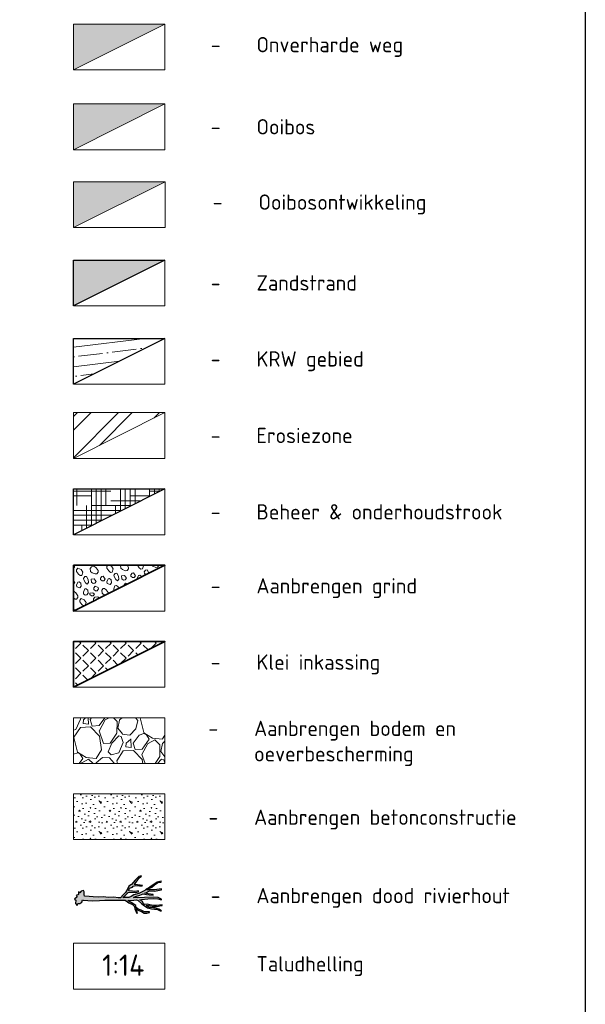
# Model space of a CAD drawing. Header units: metres. Extents: x 173015 to 189682, y 346605 to 348504.
# Tile 59 of 212: x 188117 to 188209, y 347799 to 347960. Entities that reach past the tile are written whole.
import ezdxf

# ---------------------------------------------------------------- set-up
doc = ezdxf.new("R2010")
doc.units = ezdxf.units.M
for name, color, linetype, lineweight in [('00_rivierhout', 34, 'Continuous', 25), ('N-ME-VH-VERHARDING-BESTORTING-A', 7, 'Continuous', 18), ('N-PV-GW-GROND_GRIND-A', 7, 'Continuous', 18), ('N-PV-GW-GROND_KLEI INKASSING-A', 253, 'Continuous', 9), ('N-PV-GW-GROND_KLEI INKASSING-G', 7, 'Continuous', 35), ('N-PV-KG-GRENS-BUFFERZONE-G', 253, 'Continuous', 15), ('N-PV-OG-BEHEERKAART-MAAIPAD-G', 7, 'Continuous', 25), ('N-PV-OG-TERREIN_ONBEGROEID_STRAND-G', 7, 'Continuous', 25), ('N-WA-GW-GROND_GRIND-G', 7, 'Continuous', 35), ('N-WE-VH-VERHARDING_BETON-A-1000', 252, 'Continuous', 18), ('X-XX-AL-LEGENDA-G', 7, 'Continuous', 18), ('X-XX-AL-REFERENTIE-GD', 7, 'Continuous', 25), ('X-XX-AL-T25-1000', 7, 'Continuous', 25), ('X-XX-AL-VERWIJZING1A_AANZICHT-T25', 7, 'Continuous', 25)]:
    doc.layers.add(name, color=color, linetype=linetype, lineweight=lineweight)
for name, color, linetype, lineweight, true_color in [('N-PV-GR-BOS-AD', 7, 'Continuous', 18, 0x115f30), ('N-PV-GR-GRAS-A', 7, 'Continuous', 18, 0xc1e37d), ('N-PV-OG-BEHEERKAART-MAAIPAD-A', 7, 'Continuous', 15, 0xe5e878), ('N-PV-OG-TERREIN_ONBEGROEID_STRAND-A', 7, 'Continuous', 25, 0xfaf7ae), ('N-PV-VH-ONVERHARD-A', 7, 'Continuous', 5, 0xde9054), ('N-PV-VH-ONVERHARD-G', 7, 'Continuous', 5, 0xde9054), ('N-WE-OG-WATER_KRWGEBIED-A', 7, 'Continuous', 18, 0x829ef2)]:
    doc.layers.add(name, color=color, linetype=linetype, lineweight=lineweight, true_color=true_color)
doc.styles.add('NLCS-ISO-M1000-T25', font='NLCS-ISO.ttf', dxfattribs={"height": 2.5})
doc.styles.add('NLCS-ISO-M2000-T25', font='NLCS-ISO.ttf', dxfattribs={"height": 5})

# ---------------------------------------------------------------- blocks, each defined once
blk = doc.blocks.new('rhout')
at = {"layer": '00_rivierhout'}
h = blk.add_hatch(color=256, dxfattribs=at)
h.dxf.hatch_style = 1
h.paths.add_polyline_path([(-4.73, -3.21), (-5.61, -3.34), (-6.3, -3.5), (-7.31, -3.78), (-7.25, -4), (-5.93, -3.61), (-5.09, -3.54), (-5.44, -3.86), (-6.02, -4.5), (-7.26, -4.95), (-8.35, -5.61), (-8.79, -5.89), (-8.71, -6.1), (-7.1, -5.19), (-5.83, -4.73), (-5.29, -4.39), (-5.5, -4.83), (-6.17, -5.61), (-6.68, -6.41), (-7.22, -7.31), (-7.87, -7.69), (-8.03, -7.82), (-7.9, -7.94), (-7.01, -7.34), (-6.44, -6.58), (-5.68, -5.42), (-4.98, -4.61), (-4.86, -4.12), (-4.72, -4.03), (-3.69, -2.87), (-2.6, -2.03), (-2.12, -1.4), (-1.63, -0.97), (-0.52, -0.47), (-0.2, -0.34), (-0.54, -0.93), (-1, -2.11), (-1.67, -2.48), (-2.64, -2.75), (-3.41, -3.2), (-3.34, -3.45), (-2.46, -2.98), (-1.89, -2.78), (-0.99, -2.54), (-0.92, -3.24), (-1.52, -3.82), (-1.58, -4.07), (-2.18, -4.49), (-3.11, -4.76), (-3.77, -5), (-3.79, -5.18), (-3.22, -5.02), (-2.54, -4.84), (-1.92, -4.67), (-1.71, -4.6), (-1.76, -4.81), (-2.05, -5.75), (-2.31, -6.78), (-2.65, -7.16), (-2.64, -7.43), (-2.05, -6.99), (-1.54, -5.73), (-1.04, -4.36), (-0.58, -3.67), (-0.54, -3.06), (-0.36, -1.85), (0, -1.09), (0.4, -0.08), (0.95, 0.2), (2.04, 0.42), (3.42, 1.03), (4.62, 1.32), (5.88, 1.91), (7.08, 2.27), (8.06, 2.59), (9.24, 2.94), (9.51, 2.59), (9.75, 1.97), (10.08, 1.65), (10.54, 2.06), (10.68, 2.6), (11.15, 2.44), (10.84, 3.08), (11.33, 3.58), (10.96, 3.82), (11.36, 4.59), (10.95, 4.74), (10.77, 5.57), (10.15, 5.91), (10.12, 5.38), (9.65, 5.17), (9.34, 4.7), (9.41, 4.08), (9.19, 4.02), (6.89, 3.3), (5.24, 2.56), (3.92, 1.98), (2.1, 1.24), (-0.19, 0.38), (-0.97, 0.1), (-2.11, 0.36), (-3.14, 0.44), (-3.88, 0.74), (-4.15, 1.26), (-4.94, 2.06), (-5.17, 2.11), (-5.17, 1.93), (-4.83, 1.58), (-4.46, 1.24), (-4.4, 1.09), (-4.64, 1.12), (-5.01, 1.23), (-5.99, 1.28), (-6.83, 1.39), (-7.42, 1.16), (-8.03, 0.73), (-7.98, 0.6), (-7.46, 0.82), (-6.78, 1.02), (-5.76, 0.96), (-5, 1), (-4.27, 0.76), (-4.1, 0.32), (-3.19, 0.12), (-1.94, 0.01), (-1.66, -0.15), (-1.7, -0.17), (-3.06, -0.76), (-3.71, -1.07), (-4.15, -1.05), (-5.24, -0.65), (-6.19, -0.43), (-7.1, -0.2), (-8.21, -0.38), (-9.7, -0.79), (-10.43, -0.69), (-10.77, -0.79), (-10.01, -0.98), (-8.65, -0.76), (-7.51, -0.49), (-6.61, -0.64), (-7.15, -0.85), (-8.53, -1.13), (-9.36, -1.49), (-9.91, -1.88), (-10.49, -2.17), (-10.36, -2.33), (-9.04, -1.65), (-8.34, -1.36), (-7.38, -1.16), (-6.81, -1.07), (-6.09, -0.77), (-5.74, -0.87), (-5.2, -1.28), (-4.48, -1.42), (-4.9, -1.62), (-6.32, -2.41), (-7.79, -3.05), (-8.74, -3.35), (-9.74, -3.46), (-9.67, -3.64), (-8.69, -3.74), (-7.5, -3.35), (-5.42, -2.4), (-3.84, -1.69), (-2.72, -1.39), (-3.16, -1.84), (-4.09, -2.54), (-4.73, -3.21), (-4.73, -3.21)])
blk.add_lwpolyline([(-4.73, -3.21), (-5.61, -3.34), (-6.3, -3.5), (-7.31, -3.78), (-7.25, -4), (-5.93, -3.61), (-5.09, -3.54), (-5.44, -3.86), (-6.02, -4.5), (-7.26, -4.95), (-8.35, -5.61), (-8.79, -5.89), (-8.71, -6.1), (-7.1, -5.19), (-5.83, -4.73), (-5.29, -4.39), (-5.5, -4.83), (-6.17, -5.61), (-6.68, -6.41), (-7.22, -7.31), (-7.87, -7.69), (-8.03, -7.82), (-7.9, -7.94), (-7.01, -7.34), (-6.44, -6.58), (-5.68, -5.42), (-4.98, -4.61), (-4.86, -4.12), (-4.72, -4.03), (-3.69, -2.87), (-2.6, -2.03), (-2.12, -1.4), (-1.63, -0.97), (-0.52, -0.47), (-0.2, -0.34), (-0.54, -0.93), (-1, -2.11), (-1.67, -2.48), (-2.64, -2.75), (-3.41, -3.2), (-3.34, -3.45), (-2.46, -2.98), (-1.89, -2.78), (-0.99, -2.54), (-0.92, -3.24), (-1.52, -3.82), (-1.58, -4.07), (-2.18, -4.49), (-3.11, -4.76), (-3.77, -5), (-3.79, -5.18), (-3.22, -5.02), (-2.54, -4.84), (-1.92, -4.67), (-1.71, -4.6), (-1.76, -4.81), (-2.05, -5.75), (-2.31, -6.78), (-2.65, -7.16), (-2.64, -7.43), (-2.05, -6.99), (-1.54, -5.73), (-1.04, -4.36), (-0.58, -3.67), (-0.54, -3.06), (-0.36, -1.85), (0, -1.09), (0.4, -0.08), (0.95, 0.2), (2.04, 0.42), (3.42, 1.03), (4.62, 1.32), (5.88, 1.91), (7.08, 2.27), (8.06, 2.59), (9.24, 2.94), (9.51, 2.59), (9.75, 1.97), (10.08, 1.65), (10.54, 2.06), (10.68, 2.6), (11.15, 2.44), (10.84, 3.08), (11.33, 3.58), (10.96, 3.82), (11.36, 4.59), (10.95, 4.74), (10.77, 5.57), (10.15, 5.91), (10.12, 5.38), (9.65, 5.17), (9.34, 4.7), (9.41, 4.08), (9.19, 4.02), (6.89, 3.3), (5.24, 2.56), (3.92, 1.98), (2.1, 1.24), (-0.19, 0.38), (-0.97, 0.1), (-2.11, 0.36), (-3.14, 0.44), (-3.88, 0.74), (-4.15, 1.26), (-4.94, 2.06), (-5.17, 2.11), (-5.17, 1.93), (-4.83, 1.58), (-4.46, 1.24), (-4.4, 1.09), (-4.64, 1.12), (-5.01, 1.23), (-5.99, 1.28), (-6.83, 1.39), (-7.42, 1.16), (-8.03, 0.73), (-7.98, 0.6), (-7.46, 0.82), (-6.78, 1.02), (-5.76, 0.96), (-5, 1), (-4.27, 0.76), (-4.1, 0.32), (-3.19, 0.12), (-1.94, 0.01), (-1.66, -0.15), (-1.7, -0.17), (-3.06, -0.76), (-3.71, -1.07), (-4.15, -1.05), (-5.24, -0.65), (-6.19, -0.43), (-7.1, -0.2), (-8.21, -0.38), (-9.7, -0.79), (-10.43, -0.69), (-10.77, -0.79), (-10.01, -0.98), (-8.65, -0.76), (-7.51, -0.49), (-6.61, -0.64), (-7.15, -0.85), (-8.53, -1.13), (-9.36, -1.49), (-9.91, -1.88), (-10.49, -2.17), (-10.36, -2.33), (-9.04, -1.65), (-8.34, -1.36), (-7.38, -1.16), (-6.81, -1.07), (-6.09, -0.77), (-5.74, -0.87), (-5.2, -1.28), (-4.48, -1.42), (-4.9, -1.62), (-6.32, -2.41), (-7.79, -3.05), (-8.74, -3.35), (-9.74, -3.46), (-9.67, -3.64), (-8.69, -3.74), (-7.5, -3.35), (-5.42, -2.4), (-3.84, -1.69), (-2.72, -1.39), (-3.16, -1.84), (-4.09, -2.54), (-4.73, -3.21), (-4.73, -3.21)], close=True, dxfattribs=at)

msp = doc.modelspace()

# ---------------------------------------------------------------- hatches: boundary and pattern name
at = {"layer": 'N-ME-VH-VERHARDING-BESTORTING-A'}
h = msp.add_hatch(dxfattribs=at)
h.set_pattern_fill('AVH-BESTORTING_02', color=256, scale=0.8, angle=61.237962, pattern_type=2)
h.set_pattern_definition([(289.25076, (187729.9035, 347872.27654), (32.32199505, -90.7484896), [1.07629, -106.5527]), (246.20766, (187730.25835, 347871.26043), (39.1796644, 88.00542257), [1.84694, -182.8474]), (193.74836, (187729.51325, 347869.57046), (115.63692193, 27.78673457), [1.3023, -128.92826]), (328.51166, (187729.76525, 347865.87304), (-136.41074187, 84.00065326), [1.6819, -166.50846]), (354.07166, (187731.1995, 347864.99454), (-103.40299655, 11.12749445), [1.64924, -163.27498]), (58.51166, (187732.8399, 347864.8242), (-84.00065326, -136.41074187), [1.6819, -166.50846]), (98.93216, (187733.7184, 347866.25843), (20.08797002, -129.66292223), [2.22423, -220.19879]), (133.49326, (187733.37306, 347868.4557), (-127.34036504, 133.77754095), [2.0999, -207.89057]), (182.66756, (187731.92776, 347869.97907), (-121.96413708, -6.0621316), [1.6876, -167.07258]), (236.47436, (187730.242, 347869.90053), (49.3561707, 73.293715), [1.92666, -94.4061]), (283.63536, (187729.17787, 347868.2944), (30.9503709, -126.49930705), [2.49158, -246.667]), (200.05206, (187733.6463, 347872.7774), (-69.0237111, -25.9947665), [0.85041, -84.19075]), (232.70716, (187732.8474, 347872.48584), (64.0680482, 83.4702604), [1.6179, -160.17209]), (286.238, (187731.867, 347871.1987), (7.01301, -3.849385), [1.13137, -10.18234]), (264.43656, (187730.7561, 347871.1697), (5.2208975, 42.7637977), [0.60926, -60.31692]), (353.03936, (187730.697, 347870.5633), (-24.8884015, 4.5351475), [0.86162, -42.2197]), (92.20176, (187731.5523, 347870.4589), (-2.4778847, 28.7377794), [1.39943, -45.24818]), (222.80306, (187731.4986, 347871.8573), (14.711763, 10.176636), [1.01193, -24.2863]), (77.62746, (187728.4644, 347866.4958), (17.4548807, 81.67819265), [1.4176, -140.34276]), (131.58416, (187728.76816, 347867.8805), (61.74555786, -70.3952176), [1.18929, -117.73926]), (354.43656, (187730.096, 347872.6272), (-42.7637977, 5.2208975), [1.21852, -59.70766]), (44.84846, (187731.30875, 347872.50906), (-59.5328109, -58.5819464), [1.4176, -140.34276]), (40.68196, (187732.8125, 347864.1092), (-33.2729085, -27.366288), [1.36704, -66.98499]), (356.01306, (187733.84916, 347865.0003), (-96.3899721, 7.27826195), [1.14542, -113.39714]), (128.03936, (187737.1475, 347868.8479), (-27.3662526, 33.2729377), [1.21852, -59.70766]), (78.59196, (187736.3966, 347869.80763), (-21.9900132, -106.56659826), [1.34105, -132.76339]), (130.68196, (187735.2613, 347865.4116), (27.366288, -33.2729085), [0.68352, -67.66851]), (162.54786, (187736.9165, 347868.4272), (-31.9014015, 8.384549), [0.40792, -40.38423]), (227.20176, (187736.5274, 347868.5495), (18.561145, 17.189644), [1.64924, -31.3356]), (247.24696, (187735.40683, 347867.33937), (31.48083574, 73.97943346), [1.5284, -151.31138]), (4.92806, (187732.1835, 347870.1125), (-17.875397, 0.685751), [1.15378, -27.69063]), (54.39516, (187733.333, 347870.2116), (79.46558791, 111.52228927), [2.01435, -199.4205]), (122.18336, (187734.50575, 347871.8494), (33.6935055, -54.9977094), [0.82365, -81.54139]), (151.238, (187734.067, 347872.5465), (-10.86239, -3.16362), [0.48, -7.52]), (181.49436, (187735.11945, 347867.3146), (64.4885703, 1.1062902), [1.11139, -110.02816]), (109.25076, (187734.00844, 347867.2856), (-32.32199505, 90.7484896), [2.15258, -105.47642]), (61.238, (187733.299, 347869.318), (-3.16362, 10.86239), [2.08, -5.92]), (26.54276, (187734.29956, 347871.1412), (-87.5849135, -43.1842946), [1.26491, -125.22619]), (315.29256, (187735.4312, 347871.7064), (24.2026392, -22.41054), [1.16482, -57.07606]), (268.88396, (187736.259, 347870.887), (-3.00816658, -171.7409404), [1.89652, -187.75579]), (236.66406, (187736.22206, 347868.99085), (-57.05495962, -87.31971053), [2.00639, -198.63259])])
h.paths.add_polyline_path([(188140.5653, 347845.5748), (188140.5653, 347838.0748), (188125.5653, 347838.0748), (188125.5653, 347845.5748)])
at = {"layer": 'N-PV-GR-BOS-AD', "transparency": 33554623}
h = msp.add_hatch(color=256, dxfattribs=at)
h.dxf.hatch_style = 1
h.paths.add_polyline_path([(188125.5738, 347946.1678), (188140.5738, 347946.1678), (188125.5738, 347938.6678)])
h = msp.add_hatch(color=256, dxfattribs=at)
h.dxf.hatch_style = 1
edge = h.paths.add_edge_path(flags=17)
edge.add_arc((188129.7392, 347932.0527), 0.9645, 100.582553, 202.319564, ccw=False)
edge.add_arc((188128.0119, 347941.2983), 8.4411, 280.582553, 283.228642)
edge.add_arc((188130.2541, 347931.7601), 1.3571, 21.814815, 103.228642, ccw=False)
edge.add_line((188131.514, 347932.2644), (188132.0769, 347931.1191))
edge.add_arc((188130.9405, 347930.5606), 1.2662, -85.405372, 26.174273, ccw=False)
edge.add_line((188131.042, 347929.2985), (188130.02, 347929.2164))
edge.add_arc((188129.9186, 347930.4785), 1.2662, 156.232059, 274.594628, ccw=False)
edge.add_arc((188127.6366, 347931.4835), 1.2273, 336.232059, 369.517523)
h = msp.add_hatch(color=256, dxfattribs=at)
h.dxf.hatch_style = 1
edge = h.paths.add_edge_path()
edge.add_line((188129.5319, 347933.4248), (188129.0487, 347933.4248))
edge.add_arc((188127.3466, 347934.0233), 1.8043, 332.204566, 340.626144, ccw=False)
edge.add_arc((188130.2738, 347930.7887), 2.7385, 105.717866, 119.080808, ccw=False)
edge = h.paths.add_edge_path()
edge.add_line((188132.6743, 347929.4708), (188140.5823, 347933.4248))
edge.add_line((188140.5823, 347933.4248), (188131.0156, 347933.4248))
edge.add_arc((188130.2738, 347930.7887), 2.7385, -28.766685, 74.282134, ccw=False)
h = msp.add_hatch(color=256, dxfattribs=at)
h.dxf.hatch_style = 1
edge = h.paths.add_edge_path()
edge.add_line((188125.5823, 347925.9248), (188127.2613, 347926.7643))
edge.add_line((188127.2613, 347926.7643), (188127.3773, 347927.1039))
edge.add_arc((188121.6401, 347929.2008), 6.1084, 339.9229, 371.003126)
edge.add_arc((188120.7119, 347937.5815), 10, 299.145886, 313.823133, ccw=False)
edge.add_line((188125.5823, 347928.8477), (188125.5823, 347925.9248))
at = {"layer": 'N-PV-GR-GRAS-A', "transparency": 33554648}
h = msp.add_hatch(color=256, dxfattribs=at)
h.dxf.hatch_style = 1
h.paths.add_polyline_path([(188125.5823, 347933.4248), (188140.5823, 347933.4248), (188125.5823, 347925.9248)])
at = {"layer": 'N-PV-GW-GROND_GRIND-A'}
h = msp.add_hatch(dxfattribs=at)
h.set_pattern_fill('AGW-GROND_GRIND', color=253, scale=0.5, angle=-83.82272, pattern_type=2)
h.set_pattern_definition([(276.1773, (188957.5493, 348223.842), (5.508994, -4.432943), [0.25, -1.5, 0.25, -3]), (276.1773, (188958.067, 348221.3833), (5.508994, -4.432943), [0.25, -4.75]), (276.1773, (188958.268, 348224.171), (5.508994, -4.432943), [0.5, -4.5]), (276.1773, (188958.678, 348222.707), (5.508994, -4.432943), [0.25, -4.75]), (276.1773, (188958.6844, 348224.9706), (5.508994, -4.432943), [0.25, -4.75]), (276.1773, (188959.3967, 348223.036), (5.508994, -4.432943), [0.5, -4.5]), (276.1773, (188959.457, 348224.8027), (5.508994, -4.432943), [0.5, -1.75, 0.25, -2.5]), (276.1773, (188959.954, 348224.8565), (5.508994, -4.432943), [0.5, -2.75, 0.5, -1.25]), (276.1773, (188960.364, 348223.392), (5.508994, -4.432943), [0.25, -4.75]), (276.1773, (188961.1097, 348223.473), (5.508994, -4.432943), [0.25, -4.75]), (276.1773, (188961.0623, 348226.234), (5.508994, -4.432943), [0.25, -4.75]), (276.1773, (188961.4454, 348225.018), (5.508994, -4.432943), [0.25, -1.75, 0.5, -2.5]), (6.1773, (188958.1335, 348225.414), (4.432943, 5.508994), [0.25, -2.25, 0.25, -2.25]), (6.1773, (188958.906, 348225.246), (4.432943, 5.508994), [0.25, -4.75]), (6.1773, (188961.667, 348225.2934), (4.432943, 5.508994), [0.25, -4.75]), (6.1773, (188959.954, 348224.8565), (4.432943, 5.508994), [0.5, -4.5]), (6.1773, (188957.744, 348224.366), (4.432943, 5.508994), [0.25, -4.75]), (6.1773, (188961.7477, 348224.548), (4.432943, 5.508994), [0.25, -4.75]), (6.1773, (188960.2833, 348224.138), (4.432943, 5.508994), [0.25, -4.75]), (6.1773, (188958.8727, 348223.231), (4.432943, 5.508994), [0.25, -4.75]), (6.1773, (188961.882, 348223.305), (4.432943, 5.508994), [0.25, -4.75]), (6.1773, (188960.6664, 348222.922), (4.432943, 5.508994), [0.25, -4.75]), (6.1773, (188959.699, 348222.566), (4.432943, 5.508994), [0.5, -4.5]), (6.1773, (188958.9803, 348222.2366), (4.432943, 5.508994), [0.25, -4.75]), (6.1773, (188960.0014, 348222.0956), (4.432943, 5.508994), [0.25, -4.75]), (6.1773, (188957.2943, 348221.551), (4.432943, 5.508994), [0.25, -3, 0.5, -1.25]), (321.1773, (188959.8196, 348226.0993), (4.970969, 0.538026), [0.3535, -1.76775, 0.3535, -2.47485, 0.3535, -1.767968]), (321.1773, (188957.9926, 348224.3928), (4.970969, 0.538026), [0.3535, -2.47485, 0.3535, -0.707, 0.3535, -2.828718]), (321.1773, (188957.858, 348225.6355), (4.970969, 0.538026), [0.353553, -4.596195, 0.707105, -1.414215]), (321.1773, (188959.0137, 348224.252), (4.970969, 0.538026), [0.353553, -1.414214, 0.353553, -4.949748]), (321.1773, (188960.008, 348224.3595), (4.970969, 0.538026), [0.353553, -6.717514]), (321.1773, (188959.1213, 348223.2577), (4.970969, 0.538026), [0.353553, -6.717514]), (321.1773, (188959.726, 348222.3173), (4.970969, 0.538026), [0.353553, -6.717514]), (321.1773, (188957.1598, 348222.794), (4.970969, 0.538026), [0.353553, -6.717514]), (51.1773, (188957.0253, 348224.0366), (-0.538026, 4.970969), [0.353553, -6.717514]), (51.1773, (188957.543, 348221.578), (-0.538026, 4.970969), [0.353553, -4.949747, 0.353553, -1.414214]), (51.1773, (188960.364, 348223.392), (-0.538026, 4.970969), [0.353553, -6.717514]), (51.1773, (188961.4454, 348225.018), (-0.538026, 4.970969), [0.353553, -6.717514]), (51.1773, (188958.067, 348221.3833), (-0.538026, 4.970969), [0.353553, -6.717514]), (51.1773, (188958.1002, 348223.3986), (-0.538026, 4.970969), [0.353553, -6.717514]), (51.1773, (188960.532, 348224.1647), (-0.538026, 4.970969), [0.353553, -6.717514]), (51.1773, (188960.3038, 348221.6254), (-0.538026, 4.970969), [0.353553, -6.717514]), (51.1773, (188959.229, 348222.2635), (-0.538026, 4.970969), [0.353553, -6.717514]), (51.1773, (188959.289, 348224.0302), (-0.538026, 4.970969), [0.353553, -6.717514]), (51.1773, (188958.6844, 348224.9706), (-0.538026, 4.970969), [0.35355, -3.535534, 0.35355, -2.828434]), (51.1773, (188960.25, 348222.1225), (-0.538026, 4.970969), [0.353553, -0.707107, 0.353553, -5.656855]), (302.74233, (188957.4352, 348222.5722), (0.5380256, -4.9709686), [0.559, -2.795, 0.559, -7.26734]), (302.74233, (188958.8125, 348221.464), (0.5380256, -4.9709686), [0.559, -5.031, 0.559, -5.03134]), (302.74233, (188958.0937, 348221.1348), (0.5380256, -4.9709686), [0.559017, -10.621323]), (302.74233, (188959.1546, 348225.273), (0.5380256, -4.9709686), [0.559017, -10.621323]), (302.74233, (188960.4512, 348224.9103), (0.5380256, -4.9709686), [0.559017, -10.621323]), (302.74233, (188956.9446, 348224.7823), (0.5380256, -4.9709686), [0.559017, -10.621323]), (339.61223, (188960.5857, 348223.6676), (4.9709686, 0.5380256), [0.559017, -10.621323]), (339.61223, (188957.5762, 348223.5933), (4.9709686, 0.5380256), [0.559017, -10.621323]), (339.61223, (188958.2885, 348221.6588), (4.9709686, 0.5380256), [0.559017, -10.621323]), (339.61223, (188960.095, 348225.8776), (4.9709686, 0.5380256), [0.559017, -10.621323]), (69.61223, (188958.678, 348222.7068), (-0.5380256, 4.9709686), [0.559017, -10.621323]), (69.61223, (188957.5493, 348223.842), (-0.5380256, 4.9709686), [0.559017, -10.621323]), (69.61223, (188958.382, 348225.4408), (-0.5380256, 4.9709686), [0.559017, -10.621323])])
h.paths.add_polyline_path([(188125.5653, 347870.5816), (188125.5653, 347863.0816), (188140.5653, 347870.5816), (188133.5151, 347870.5816)])
at = {"layer": 'N-PV-GW-GROND_KLEI INKASSING-A'}
h = msp.add_hatch(dxfattribs=at)
h.set_pattern_fill('ANGLE', color=253, scale=0.25, angle=135)
h.set_pattern_definition([(135, (224357.861, 318040.2302), (-1.234785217, -1.234785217), [1.27, -0.47625]), (225, (224357.861, 318040.2302), (1.234785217, -1.234785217), [1.27, -0.47625])])
h.paths.add_polyline_path([(188125.5653, 347858.0816), (188125.5653, 347850.5816), (188133.7695, 347854.6837), (188140.5653, 347858.0816)])
at = {"layer": 'N-PV-KG-GRENS-BUFFERZONE-G', "true_color": 0x636466}
h = msp.add_hatch(dxfattribs=at)
h.set_pattern_fill('ANSI32', color=251, scale=0.5)
h.set_pattern_definition([(45, (224377.6617, 318842.6114), (-3.36759605, 3.36759605), []), (45, (224379.907, 318842.6114), (-3.36759605, 3.36759605), [])])
h.paths.add_polyline_path([(188140.5653, 347895.5883), (188125.5653, 347895.5883), (188125.5653, 347888.0883)])
at = {"layer": 'N-PV-OG-BEHEERKAART-MAAIPAD-A', "transparency": 33554623}
h = msp.add_hatch(dxfattribs=at)
h.set_pattern_fill('HOUND', color=256, scale=0.5)
h.set_pattern_definition([(0, (-21377.0313, -32589.4297), (3.175, 0.79375), [12.7, -6.35]), (90, (-21377.0313, -32589.4297), (-0.79375, -3.175), [12.7, -6.35])])
h.paths.add_polyline_path([(188140.5653, 347883.0816), (188125.5653, 347875.5816), (188125.5653, 347883.0816)])
at = {"layer": 'N-PV-OG-TERREIN_ONBEGROEID_STRAND-A', "true_color": 0xfaf7ae, "transparency": 33554648}
h = msp.add_hatch(color=51, dxfattribs=at)
h.dxf.hatch_style = 1
h.paths.add_polyline_path([(188140.5738, 347920.5883), (188125.5738, 347913.0883), (188125.5738, 347920.5883)])
at = {"layer": 'N-PV-VH-ONVERHARD-A', "transparency": 33554648}
h = msp.add_hatch(color=256, dxfattribs=at)
h.dxf.hatch_style = 1
h.paths.add_polyline_path([(188125.5738, 347951.7473), (188125.5738, 347959.2473), (188140.5738, 347959.2473)])
at = {"layer": 'N-WE-OG-WATER_KRWGEBIED-A'}
h = msp.add_hatch(dxfattribs=at)
h.set_pattern_fill('ANSI35', color=256, scale=0.5, angle=142)
h.paths.add_polyline_path([(188140.5653, 347907.7519), (188125.5653, 347900.2519), (188125.5653, 347907.7519)])
at = {"layer": 'N-WE-VH-VERHARDING_BETON-A-1000', "transparency": 33554623}
h = msp.add_hatch(dxfattribs=at)
h.set_pattern_fill('AVH-BETON_SCHRAAL-SO', color=256, scale=0.5, pattern_type=2)
h.set_pattern_definition([(0, (209222.1214, 388567.471), (0, 5), [0, -5]), (0, (209222.1714, 388565.721), (0, 5), [0, -5]), (0, (209222.3214, 388568.421), (0, 5), [0, -5]), (338.1986, (209219.7214, 388566.8709), (15.000001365, -4.999999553), [0.538515, -26.38731]), (216.8699, (209220.2214, 388566.6709), (14.99999959, 10.000000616), [0.25, -24.75]), (130.6013, (209220.0214, 388566.5209), (25.000002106, -29.999995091), [0.460975, -45.636745]), (206.5651, (209218.3714, 388565.9209), (-4.99999579, -5.00000655), [0.111805, -11.068535]), (326.3099, (209218.2714, 388565.8709), (9.99999779, -5.000006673), [0.18028, -17.84748]), (108.4349, (209218.4214, 388565.7709), (-4.999992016, 10.000002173), [0.158115, -15.653275]), (225, (209221.5714, 388565.421), (-9e-16, -5.00000155), [0.21213, -6.858935]), (0, (209221.4214, 388565.271), (5, 5), [0.3, -4.7]), (135, (209221.7214, 388565.271), (-5.00000155, 4e-16), [0.21213, -6.858935]), (251.5651, (209220.9714, 388568.6209), (4.999992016, 10.000002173), [0.158115, -15.653275]), (0, (209220.9214, 388568.471), (5, 5), [0.25, -4.75]), (143.1301, (209221.1714, 388568.4709), (-14.99999959, 10.000000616), [0.25, -24.75]), (213.6901, (209218.3214, 388568.6709), (9.99999779, 5.000006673), [0.18028, -17.84748]), (341.5651, (209218.1714, 388568.5709), (-10.000002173, 4.999992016), [0.31623, -15.49516]), (126.8699, (209218.4714, 388568.4709), (10.000000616, -14.99999959), [0.25, -24.75]), (0, (209219.7714, 388568.471), (0, 5), [0, -5]), (0, (209218.4214, 388567.171), (0, 5), [0, -5]), (0, (209219.8214, 388565.321), (0, 5), [0, -5]), (0, (209221.1714, 388566.871), (0, 5), [0, -5]), (0, (209219.7214, 388567.721), (0, 5), [0, -5]), (0, (209218.6214, 388567.871), (0, 5), [0, -5]), (0, (209219.0714, 388567.571), (0, 5), [0, -5]), (0, (209218.8714, 388566.371), (0, 5), [0, -5]), (0, (209217.6714, 388566.571), (0, 5), [0, -5]), (0, (209217.7214, 388567.721), (0, 5), [0, -5]), (0, (209217.5714, 388568.821), (0, 5), [0, -5]), (0, (209219.1214, 388569.021), (0, 5), [0, -5]), (0, (209220.2214, 388569.221), (0, 5), [0, -5]), (0, (209221.9714, 388569.021), (0, 5), [0, -5]), (0, (209220.7714, 388567.471), (0, 5), [0, -5]), (0, (209220.2714, 388568.371), (0, 5), [0, -5]), (0, (209220.6714, 388565.971), (0, 5), [0, -5]), (0, (209219.1714, 388565.721), (0, 5), [0, -5]), (0, (209220.6714, 388564.621), (0, 5), [0, -5]), (0, (209219.0214, 388564.921), (0, 5), [0, -5]), (0, (209217.4214, 388564.771), (0, 5), [0, -5]), (0, (209218.0214, 388564.521), (0, 5), [0, -5]), (0, (209218.0714, 388565.221), (0, 5), [0, -5]), (0, (209221.4214, 388564.421), (0, 5), [0, -5]), (0, (209222.0214, 388566.471), (0, 5), [0, -5]), (0, (209221.7714, 388567.971), (0, 5), [0, -5]), (0, (209219.4714, 388564.371), (0, 5), [0, -5])])
h.paths.add_polyline_path([(188140.5653, 347833.0973), (188140.5653, 347825.5973), (188125.5653, 347825.5973), (188125.5653, 347833.0973)])

# ---------------------------------------------------------------- linework, layer by layer
at = {"layer": 'N-PV-GR-BOS-AD', "color": 128, "true_color": 0x115f30, "transparency": 33554623}
for points in [[(188125.5738, 347946.1678), (188140.5738, 347946.1678), (188125.5738, 347938.6678), (188125.5738, 347946.1678)], [(188125.5823, 347933.4248), (188140.5823, 347933.4248), (188125.5823, 347925.9248), (188125.5823, 347933.4248)]]:
    msp.add_lwpolyline(points, dxfattribs=at)
at = {"layer": 'N-PV-GW-GROND_KLEI INKASSING-G', "color": 253, "flags": 128}
msp.add_lwpolyline([(188125.5653, 347850.5816), (188140.5653, 347858.0816), (188125.5653, 347858.0816), (188125.5653, 347850.5816)], dxfattribs=at)
at = {"layer": 'N-PV-KG-GRENS-BUFFERZONE-G', "flags": 128}
msp.add_lwpolyline([(188125.5653, 347895.5883), (188125.5653, 347888.0883), (188140.5653, 347895.5883), (188125.5653, 347895.5883)], dxfattribs=at)
at = {"layer": 'N-PV-OG-BEHEERKAART-MAAIPAD-G', "flags": 128}
msp.add_lwpolyline([(188140.5653, 347883.0816), (188125.5653, 347875.5816), (188125.5653, 347883.0816), (188140.5653, 347883.0816)], dxfattribs=at)
at = {"layer": 'N-PV-OG-TERREIN_ONBEGROEID_STRAND-G', "flags": 128}
for points in [[(188140.5738, 347920.5883), (188125.5738, 347913.0883), (188125.5738, 347920.5883), (188140.5738, 347920.5883)], [(188140.5653, 347907.7519), (188125.5653, 347900.2519), (188125.5653, 347907.7519), (188140.5653, 347907.7519)]]:
    msp.add_lwpolyline(points, dxfattribs=at)
at = {"layer": 'N-PV-VH-ONVERHARD-G', "flags": 128}
msp.add_lwpolyline([(188125.5738, 347951.7473), (188125.5738, 347959.2473), (188140.5738, 347959.2473), (188125.5738, 347951.7473)], dxfattribs=at)
at = {"layer": 'N-WA-GW-GROND_GRIND-G'}
msp.add_lwpolyline([(188125.5653, 347870.5816), (188125.5653, 347863.0816), (188140.5653, 347870.5816), (188133.5151, 347870.5816)], close=True, dxfattribs=at)
at = {"layer": 'X-XX-AL-LEGENDA-G', "flags": 128}
for points in [[(188125.5738, 347959.2473), (188125.5738, 347951.7473), (188140.5738, 347951.7473), (188140.5738, 347959.2473), (188125.5738, 347959.2473)], [(188125.5738, 347959.2473), (188125.5738, 347951.7473), (188140.5738, 347951.7473), (188140.5738, 347959.2473), (188125.5738, 347959.2473)], [(188125.5738, 347946.1678), (188125.5738, 347938.6678), (188140.5738, 347938.6678), (188140.5738, 347946.1678), (188125.5738, 347946.1678)], [(188125.5823, 347933.4248), (188125.5823, 347925.9248), (188140.5823, 347925.9248), (188140.5823, 347933.4248), (188125.5823, 347933.4248)], [(188125.5738, 347920.5883), (188125.5738, 347913.0883), (188140.5738, 347913.0883), (188140.5738, 347920.5883), (188125.5738, 347920.5883)], [(188125.5653, 347907.7519), (188125.5653, 347900.2519), (188140.5653, 347900.2519), (188140.5653, 347907.7519), (188125.5653, 347907.7519)], [(188125.5653, 347895.5883), (188125.5653, 347888.0883), (188140.5653, 347888.0883), (188140.5653, 347895.5883), (188125.5653, 347895.5883)], [(188125.5653, 347883.0816), (188125.5653, 347875.5816), (188140.5653, 347875.5816), (188140.5653, 347883.0816), (188125.5653, 347883.0816)], [(188125.5653, 347870.5816), (188125.5653, 347863.0816), (188140.5653, 347863.0816), (188140.5653, 347870.5816), (188125.5653, 347870.5816)], [(188125.5653, 347858.0816), (188125.5653, 347850.5816), (188140.5653, 347850.5816), (188140.5653, 347858.0816), (188125.5653, 347858.0816)], [(188125.5653, 347845.6041), (188125.5653, 347838.1041), (188140.5653, 347838.1041), (188140.5653, 347845.6041), (188125.5653, 347845.6041)], [(188125.5653, 347833.1266), (188125.5653, 347825.6266), (188140.5653, 347825.6266), (188140.5653, 347833.1266), (188125.5653, 347833.1266)], [(188125.5653, 347808.6447), (188125.5653, 347801.1447), (188140.5653, 347801.1447), (188140.5653, 347808.6447), (188125.5653, 347808.6447)]]:
    msp.add_lwpolyline(points, dxfattribs=at)
at = {"layer": 'X-XX-AL-REFERENTIE-GD'}
msp.add_lwpolyline([(188024.0609, 348123.1388), (188209.4675, 348123.1388), (188209.4675, 347476.9403), (188024.0609, 347476.9403)], close=True, dxfattribs=at)

# ---------------------------------------------------------------- block references
at = {"xscale": 0.6299999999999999, "yscale": 0.6299999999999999, "zscale": 0.6299999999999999, "rotation": 158.6079025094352}
msp.add_blockref('rhout', (188133.4901, 347815.9656), dxfattribs=at)

# ---------------------------------------------------------------- texts
at = {"layer": 'X-XX-AL-T25-1000', "char_height": 2.5, "attachment_point": 4, "style": 'NLCS-ISO-M1000-T25'}
for s, width, insert in [('\\pxi-3,l4,t4;-^IOnverharde weg', 64.295076, (188145.5738, 347955.4973)), ('\\pxi-3,l4,t4;-^IOoibos', 64.295076, (188145.5738, 347942.4178)), ('\\pxi-3,l4,t4;-^IOoibosontwikkeling', 64.295076, (188145.8981, 347929.6983)), ('\\pxi-3,l4,t4;-^IZandstrand', 64.295076, (188145.5738, 347916.8383)), ('\\pxi-3,l4,t4;-^IKRW gebied', 64.295076, (188145.5653, 347904.0019)), ('\\pxi-3,l4,t4;-^IErosiezone', 64.295076, (188145.5653, 347891.8383)), ('\\pxi-3,l4,t4;-^IBeheer & onderhoudstrook', 64.295076, (188145.5653, 347879.3316)), ('\\pxi-3,l4,t4;-^IAanbrengen grind', 82.591265, (188145.5653, 347866.8316)), ('\\pxi-3,l4,t4;-^IKlei inkassing', 64.295076, (188145.5653, 347854.3316)), ('\\pxi-3,l4,t4;-^IAanbrengen bodem en oeverbescherming', 63.189824, (188145.1863, 347841.3909)), ('\\pxi-3,l4,t4;-^IAanbrengen betonconstructie', 63.189824, (188145.1863, 347828.9134)), ('\\pxi-3,l4,t4;-^IAanbrengen dood rivierhout', 64.295076, (188145.5653, 347816.0823)), ('\\pxi-3,l4,t4;-^ITaludhelling', 64.295076, (188145.5653, 347804.8947))]:
    msp.add_mtext_dynamic_manual_height_columns(s, width=width, gutter_width=12.5, heights=[0], dxfattribs=dict(at, insert=insert))
at = {"layer": 'X-XX-AL-VERWIJZING1A_AANZICHT-T25', "insert": (188130.277, 347806.801), "char_height": 3.5, "attachment_point": 1, "rotation": 359.954308, "style": 'NLCS-ISO-M2000-T25'}
msp.add_mtext_dynamic_manual_height_columns('1:14', width=3.020946, gutter_width=12.5, heights=[0], dxfattribs=at)

doc.saveas('drawing.dxf')
